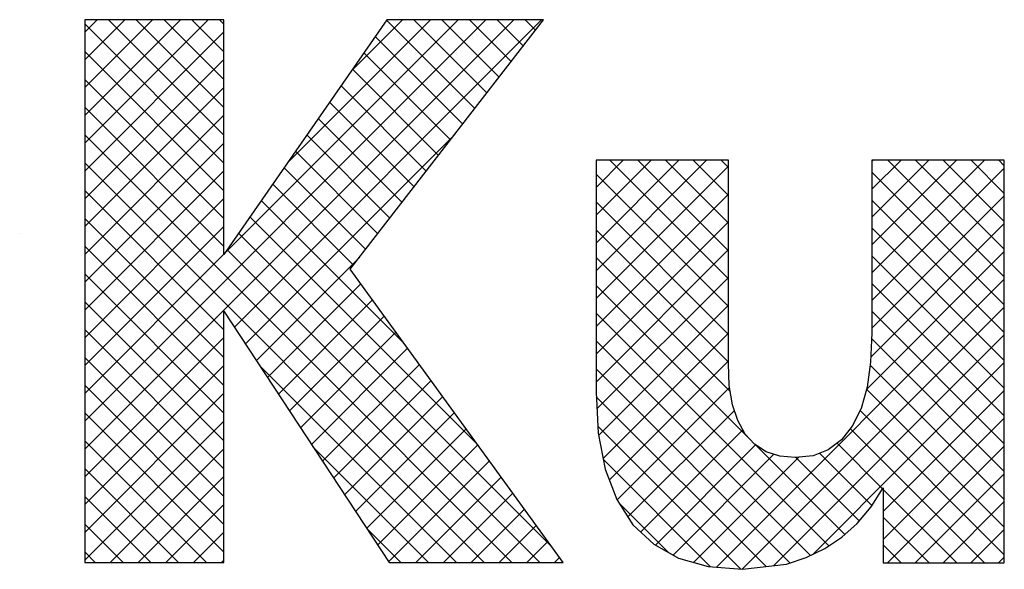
# Model space of a CAD drawing. Extents: x -33748 to 12452, y -14932 to 2888.
# Tile 105 of 194: x -27785 to -27499, y -8619 to -8459. Entities that reach past the tile are written whole.
import ezdxf

# ---------------------------------------------------------------- set-up
doc = ezdxf.new("R2010")
doc.units = 0
doc.header["$LTSCALE"] = 20
doc.layers.add('SANITAIR', color=7, linetype='CONTINUOUS')

msp = doc.modelspace()

# ---------------------------------------------------------------- linework, layer by layer
at = {"layer": 'SANITAIR', "color": 170}
for p, q in [((-27766.38221, -8576.17566), (-27649.64666, -8459.44011)), ((-27766.38221, -8584.25789), (-27641.56443, -8459.44011)), ((-27766.38221, -8463.02443), (-27762.79789, -8459.44011)), ((-27766.38221, -8471.10666), (-27754.71566, -8459.44011)), ((-27766.38221, -8479.18889), (-27746.63343, -8459.44011)), ((-27766.38221, -8487.27112), (-27738.5512, -8459.44011)), ((-27766.38221, -8495.35335), (-27730.46897, -8459.44011)), ((-27725.91056, -8501.10129), (-27766.38221, -8460.62964)), ((-27725.91056, -8493.01906), (-27759.48951, -8459.44011)), ((-27725.91056, -8484.93683), (-27751.40728, -8459.44011)), ((-27725.91056, -8476.8546), (-27743.32505, -8459.44011)), ((-27725.91056, -8468.77237), (-27735.24282, -8459.44011)), ((-27725.91056, -8460.69014), (-27727.16059, -8459.44011)), ((-27725.79422, -8527.50544), (-27657.72889, -8459.44011)), ((-27722.85903, -8548.81694), (-27633.4822, -8459.44011)), ((-27707.39315, -8501.02213), (-27665.81112, -8459.44011)), ((-27688.99207, -8474.53882), (-27673.89335, -8459.44011)), ((-27652.8861, -8485.22121), (-27678.56926, -8459.53805)), ((-27649.35882, -8480.66626), (-27670.58497, -8459.44011)), ((-27645.83154, -8476.11131), (-27662.50274, -8459.44011)), ((-27642.30426, -8471.55636), (-27654.42051, -8459.44011)), ((-27638.77698, -8467.00141), (-27646.33828, -8459.44011)), ((-27635.2497, -8462.44646), (-27638.25605, -8459.44011)), ((-27766.38221, -8503.43558), (-27725.91056, -8462.96393)), ((-27656.41338, -8489.77616), (-27681.8827, -8464.30684)), ((-27725.91056, -8509.18352), (-27766.38221, -8468.71187)), ((-27659.94066, -8494.33111), (-27685.19614, -8469.07563)), ((-27766.38221, -8511.51781), (-27725.91056, -8471.04616)), ((-27663.46794, -8498.88606), (-27688.50958, -8473.84442)), ((-27725.91056, -8517.26575), (-27766.38221, -8476.7941)), ((-27766.38221, -8519.60004), (-27725.91056, -8479.12839)), ((-27666.99522, -8503.44101), (-27691.82302, -8478.61321)), ((-27670.5225, -8507.99596), (-27695.13646, -8483.382)), ((-27725.91056, -8525.34798), (-27766.38221, -8484.87633)), ((-27766.38221, -8527.68227), (-27725.91056, -8487.21062)), ((-27674.04978, -8512.55091), (-27698.44991, -8488.15079)), ((-27642.08082, -8617.25995), (-27766.38221, -8492.95856)), ((-27719.65248, -8553.69262), (-27658.7383, -8492.77844)), ((-27677.57706, -8517.10586), (-27701.76335, -8492.91958)), ((-27766.38221, -8535.7645), (-27725.91056, -8495.29286)), ((-27681.10434, -8521.66081), (-27705.07679, -8497.68837)), ((-27617.59787, -8508.21363), (-27609.68773, -8500.30348)), ((-27617.59787, -8516.29586), (-27601.6055, -8500.30348)), ((-27617.59787, -8524.37809), (-27593.52327, -8500.30348)), ((-27617.59787, -8532.46032), (-27585.44104, -8500.30348)), ((-27579.09517, -8534.76545), (-27613.55714, -8500.30348)), ((-27579.09517, -8526.68322), (-27605.47491, -8500.30348)), ((-27579.09517, -8518.60099), (-27597.39267, -8500.30348)), ((-27579.09517, -8510.51876), (-27589.31044, -8500.30348)), ((-27579.09517, -8502.43653), (-27581.22821, -8500.30348)), ((-27537.31433, -8532.99908), (-27504.61873, -8500.30348)), ((-27537.31433, -8524.91685), (-27512.70096, -8500.30348)), ((-27537.31433, -8516.83462), (-27520.7832, -8500.30348)), ((-27537.31433, -8508.75239), (-27528.86543, -8500.30348)), ((-27537.31433, -8500.67016), (-27536.94766, -8500.30348)), ((-27498.80647, -8534.23184), (-27532.73483, -8500.30348)), ((-27498.80647, -8526.14961), (-27524.6526, -8500.30348)), ((-27498.80647, -8518.06738), (-27516.57037, -8500.30348)), ((-27498.80647, -8509.98515), (-27508.48814, -8500.30348)), ((-27498.80647, -8501.90292), (-27500.40591, -8500.30348)), ((-27650.16305, -8617.25995), (-27766.38221, -8501.04079)), ((-27766.38221, -8543.84673), (-27725.91056, -8503.37509)), ((-27684.63162, -8526.21577), (-27708.39023, -8502.45716)), ((-27617.59787, -8540.54255), (-27579.09517, -8502.03985)), ((-27537.31433, -8541.08131), (-27498.80647, -8502.57345)), ((-27579.09517, -8542.84768), (-27617.59787, -8504.34498)), ((-27498.80647, -8542.31407), (-27537.31433, -8503.80622)), ((-27725.91056, -8549.59467), (-27766.38221, -8509.12302)), ((-27688.1589, -8530.77072), (-27711.70367, -8507.22595)), ((-27766.38221, -8551.92896), (-27725.91056, -8511.45732)), ((-27673.41545, -8553.59639), (-27715.01711, -8511.99474)), ((-27617.59787, -8548.62478), (-27579.09517, -8510.12208)), ((-27537.31433, -8549.16354), (-27498.80647, -8510.65568)), ((-27498.80647, -8550.3963), (-27537.31433, -8511.88845)), ((-27579.09517, -8550.92991), (-27617.59787, -8512.42721)), ((-27725.91056, -8557.6769), (-27766.38221, -8517.20525)), ((-27651.93848, -8583.15559), (-27718.33055, -8516.76353)), ((-27766.38221, -8560.01119), (-27725.91056, -8519.53955)), ((-27617.59787, -8556.70701), (-27579.09517, -8518.20431)), ((-27579.09517, -8559.01214), (-27617.59787, -8520.50944)), ((-27537.64152, -8557.57296), (-27498.80647, -8518.73791)), ((-27498.80647, -8558.47853), (-27537.31433, -8519.97068)), ((-27630.46152, -8612.71479), (-27721.64399, -8521.53232)), ((-27725.91056, -8565.75913), (-27766.38221, -8525.28748)), ((-27633.99859, -8617.25995), (-27724.95743, -8526.30111)), ((-27617.59787, -8564.78924), (-27579.09517, -8526.28654)), ((-27766.38221, -8568.09343), (-27725.91056, -8527.62178)), ((-27716.44593, -8558.5683), (-27686.47898, -8528.60135)), ((-27578.52689, -8567.66265), (-27617.59787, -8528.59167)), ((-27538.92746, -8566.94113), (-27498.80647, -8526.82014)), ((-27498.80647, -8566.56077), (-27537.31433, -8528.05291)), ((-27725.91056, -8573.84136), (-27766.38221, -8533.36971)), ((-27617.33134, -8572.60494), (-27579.09517, -8534.36877)), ((-27582.53359, -8618.62949), (-27498.80647, -8534.90238)), ((-27713.23937, -8563.44397), (-27686.03005, -8536.23466)), ((-27572.31024, -8581.96153), (-27617.59787, -8536.6739)), ((-27498.80647, -8574.643), (-27537.31433, -8536.13514)), ((-27710.03282, -8568.31965), (-27682.6289, -8540.91573)), ((-27725.91056, -8581.92359), (-27766.38221, -8541.45195)), ((-27616.84392, -8580.19974), (-27579.09517, -8542.451)), ((-27575.04473, -8619.22286), (-27498.80647, -8542.98461)), ((-27706.82627, -8573.19533), (-27679.22775, -8545.59681)), ((-27549.91336, -8612.44065), (-27617.59787, -8544.75613)), ((-27498.80647, -8582.72523), (-27537.31433, -8544.21737)), ((-27725.91056, -8590.00582), (-27766.38221, -8549.53418)), ((-27766.38221, -8592.34012), (-27725.91056, -8551.86847)), ((-27703.61972, -8578.07101), (-27675.8266, -8550.27789)), ((-27615.5683, -8587.00636), (-27579.09517, -8550.53323)), ((-27565.94091, -8618.20127), (-27498.80647, -8551.06684)), ((-27498.80647, -8590.80746), (-27537.39505, -8552.21888)), ((-27700.41317, -8582.94669), (-27672.42544, -8554.95897)), ((-27555.21511, -8615.22113), (-27617.59787, -8552.83836)), ((-27725.91056, -8598.08805), (-27766.38221, -8557.61641)), ((-27766.38221, -8600.42235), (-27725.91056, -8559.9507)), ((-27658.24528, -8617.25995), (-27715.50265, -8560.00258)), ((-27697.20661, -8587.82237), (-27669.02429, -8559.64004)), ((-27561.10938, -8617.40909), (-27617.59787, -8560.92059)), ((-27613.76224, -8593.28253), (-27579.09517, -8558.61546)), ((-27554.55835, -8614.90094), (-27498.80647, -8559.14907)), ((-27498.80647, -8598.88969), (-27537.83279, -8559.86337)), ((-27725.91056, -8606.17029), (-27766.38221, -8565.69864)), ((-27694.00006, -8592.69805), (-27665.62314, -8564.32112)), ((-27611.47311, -8599.07563), (-27578.74179, -8566.3443)), ((-27766.38221, -8608.50458), (-27725.91056, -8568.03293)), ((-27690.79351, -8597.57372), (-27662.22198, -8569.0022)), ((-27568.15091, -8618.44979), (-27617.52522, -8569.07548)), ((-27498.80647, -8606.97192), (-27538.90788, -8566.87051)), ((-27534.04134, -8602.46617), (-27498.80647, -8567.2313)), ((-27725.91056, -8614.25252), (-27766.38221, -8573.78087)), ((-27687.58696, -8602.4494), (-27658.82083, -8573.68328)), ((-27608.31215, -8603.9969), (-27577.35744, -8573.04219)), ((-27498.80647, -8615.05415), (-27540.77645, -8573.08417)), ((-27534.04134, -8610.5484), (-27498.80647, -8575.31353)), ((-27766.38221, -8616.58681), (-27725.91056, -8576.11516)), ((-27575.49581, -8619.18712), (-27617.05545, -8577.62748)), ((-27684.3804, -8607.32508), (-27655.41968, -8578.36435)), ((-27604.60152, -8608.3685), (-27574.91303, -8578.68001)), ((-27504.55404, -8617.38881), (-27543.64158, -8578.30128)), ((-27730.98536, -8617.25995), (-27766.38221, -8581.8631)), ((-27666.32751, -8617.25995), (-27699.97591, -8583.61155)), ((-27681.17385, -8612.20076), (-27652.01853, -8583.04543)), ((-27600.32692, -8612.17614), (-27571.17524, -8583.02445)), ((-27545.17665, -8609.09512), (-27571.38331, -8582.88846)), ((-27534.22318, -8595.8019), (-27547.45542, -8582.56966)), ((-27532.79952, -8617.38881), (-27498.80647, -8583.39576)), ((-27758.97312, -8617.25995), (-27725.91056, -8584.19739)), ((-27595.15814, -8615.08958), (-27565.85436, -8585.78581)), ((-27589.20811, -8617.22178), (-27558.61799, -8586.63166)), ((-27541.03764, -8605.1519), (-27559.47213, -8586.71741)), ((-27537.38599, -8600.72132), (-27552.60519, -8585.50212)), ((-27677.9673, -8617.07644), (-27648.61737, -8587.72651)), ((-27584.27353, -8618.49163), (-27615.52437, -8587.24079)), ((-27739.06759, -8617.25995), (-27766.38221, -8589.94533)), ((-27750.89089, -8617.25995), (-27725.91056, -8592.27962)), ((-27670.06858, -8617.25995), (-27645.21622, -8592.40759)), ((-27524.71729, -8617.38881), (-27498.80647, -8591.47799)), ((-27747.14982, -8617.25995), (-27766.38221, -8598.02756)), ((-27661.98635, -8617.25995), (-27641.81507, -8597.08866)), ((-27512.63627, -8617.38881), (-27534.04134, -8595.98374)), ((-27742.80866, -8617.25995), (-27725.91056, -8600.36185)), ((-27596.53245, -8614.31494), (-27610.93683, -8599.91056)), ((-27516.63506, -8617.38881), (-27498.80647, -8599.56022)), ((-27653.90412, -8617.25995), (-27638.41391, -8601.76974)), ((-27755.23205, -8617.25995), (-27766.38221, -8606.10979)), ((-27645.82189, -8617.25995), (-27635.01276, -8606.45082)), ((-27520.7185, -8617.38881), (-27534.04134, -8604.06597)), ((-27734.72643, -8617.25995), (-27725.91056, -8608.44408)), ((-27674.40974, -8617.25995), (-27684.44917, -8607.22052)), ((-27508.55283, -8617.38881), (-27498.80647, -8607.64245)), ((-27637.73966, -8617.25995), (-27631.61161, -8611.1319)), ((-27528.80073, -8617.38881), (-27534.04134, -8612.1482)), ((-27763.31428, -8617.25995), (-27766.38221, -8614.19202)), ((-27726.6442, -8617.25995), (-27725.91056, -8616.52631)), ((-27629.65743, -8617.25995), (-27628.21046, -8615.81297)), ((-27500.4706, -8617.38881), (-27498.80647, -8615.72468))]:
    msp.add_line(p, q, dxfattribs=at)
at = {"layer": 'SANITAIR', "color": 170, "linetype": 'CONTINUOUS'}
for p, q in [((-27766.38221, -8459.44011), (-27766.38221, -8617.25995)), ((-27725.91056, -8459.44011), (-27766.38221, -8459.44011)), ((-27678.50121, -8459.44011), (-27725.91056, -8527.67287)), ((-27725.91056, -8527.67287), (-27725.91056, -8459.44011)), ((-27689.10878, -8531.99734), (-27632.92164, -8459.44011)), ((-27632.92164, -8459.44011), (-27678.50121, -8459.44011)), ((-27617.59787, -8500.30348), (-27617.59787, -8567.7528)), ((-27579.09517, -8500.30348), (-27617.59787, -8500.30348)), ((-27579.09517, -8559.36673), (-27579.09517, -8500.30348)), ((-27537.31433, -8500.30348), (-27537.31433, -8550.46524)), ((-27498.80647, -8500.30348), (-27537.31433, -8500.30348)), ((-27498.80647, -8617.38881), (-27498.80647, -8500.30348)), ((-27627.15912, -8617.25995), (-27689.10878, -8531.99734)), ((-27725.91056, -8544.17698), (-27677.84661, -8617.25995)), ((-27725.91056, -8617.25995), (-27725.91056, -8544.17698)), ((-27537.31433, -8550.46524), (-27537.70606, -8558.975)), ((-27578.8323, -8565.789), (-27579.09517, -8559.36673)), ((-27537.70606, -8558.975), (-27538.75238, -8566.30959)), ((-27577.91483, -8571.41751), (-27578.8323, -8565.789)), ((-27538.75238, -8566.30959), (-27540.45846, -8572.46384)), ((-27617.59787, -8567.7528), (-27616.94328, -8579.66956)), ((-27576.34277, -8575.99969), (-27577.91483, -8571.41751)), ((-27540.45846, -8572.46384), (-27543.07685, -8577.57176)), ((-27574.24496, -8579.93243), (-27576.34277, -8575.99969)), ((-27543.07685, -8577.57176), (-27546.22098, -8581.63335)), ((-27616.94328, -8579.66956), (-27614.97948, -8590.14828)), ((-27571.49772, -8582.81369), (-27574.24496, -8579.93243)), ((-27568.09072, -8585.04035), (-27571.49772, -8582.81369)), ((-27546.22098, -8581.63335), (-27550.0197, -8584.51461)), ((-27564.16313, -8586.34955), (-27568.09072, -8585.04035)), ((-27559.70981, -8586.74128), (-27564.16313, -8586.34955)), ((-27554.47303, -8586.21554), (-27559.70981, -8586.74128)), ((-27550.0197, -8584.51461), (-27554.47303, -8586.21554)), ((-27614.97948, -8590.14828), (-27611.57248, -8598.92091)), ((-27537.5772, -8601.01872), (-27534.04134, -8595.51907)), ((-27534.04134, -8595.51907), (-27534.04134, -8617.38881)), ((-27611.57248, -8598.92091), (-27606.86144, -8606.2555)), ((-27541.63364, -8605.86377), (-27537.5772, -8601.01872)), ((-27606.86144, -8606.2555), (-27600.83605, -8611.88916)), ((-27546.08696, -8609.92537), (-27541.63364, -8605.86377)), ((-27600.83605, -8611.88916), (-27593.63033, -8615.95076)), ((-27551.06603, -8613.19835), (-27546.08696, -8609.92537)), ((-27556.43682, -8615.81674), (-27551.06603, -8613.19835)), ((-27766.38221, -8617.25995), (-27725.91056, -8617.25995)), ((-27677.84661, -8617.25995), (-27627.15912, -8617.25995)), ((-27593.63033, -8615.95076), (-27584.98655, -8618.43513)), ((-27575.03357, -8619.22374), (-27562.19934, -8617.78054)), ((-27562.19934, -8617.78054), (-27556.43682, -8615.81674)), ((-27534.04134, -8617.38881), (-27498.80647, -8617.38881)), ((-27584.98655, -8618.43513), (-27575.03357, -8619.22374))]:
    msp.add_line(p, q, dxfattribs=at)
at = {"layer": 'SANITAIR', "color": 161}
msp.add_line((-27785.32039, -8521.48924), (-27785.32039, -8521.48924), dxfattribs=at)

doc.saveas('drawing.dxf')
